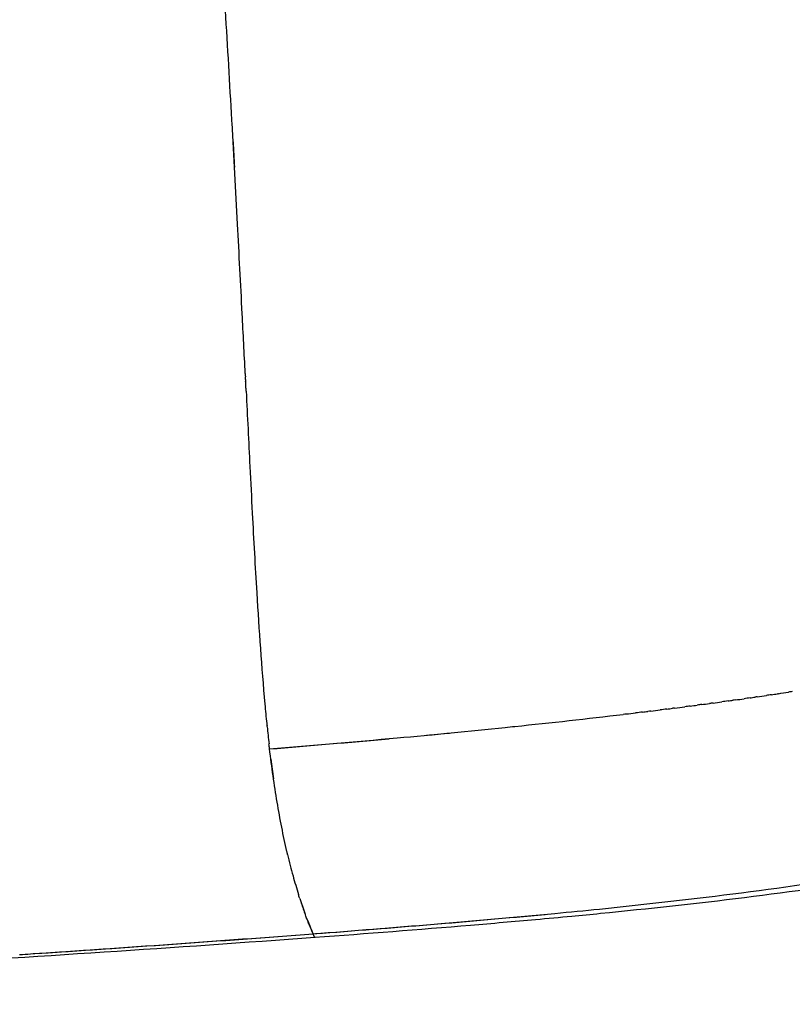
# Model space of a CAD drawing. Header units: millimetres. Extents: x 0 to 1905, y 0 to 2577.
# Tile 6 of 70: x 1690 to 1770, y 18 to 119. Entities that reach past the tile are written whole.
import ezdxf

# ---------------------------------------------------------------- set-up
doc = ezdxf.new("R2010")
doc.units = ezdxf.units.MM
doc.header["$MEASUREMENT"] = 0
doc.layers.add('Crea2D$visibili$linee', color=7, linetype='Continuous', true_color=0x000000)

msp = doc.modelspace()

# ---------------------------------------------------------------- linework, layer by layer
at = {"layer": 'Crea2D$visibili$linee'}
for centre, radius, start, end in [((-863.46, -35.51), 2579.6, 3.20434, 3.4541), ((-6658.5, -336.51), 8382.47, 2.857442, 2.858199), ((1899.97, 65.82), 185.27, 185.2675, 185.8901), ((1883.14, 64.17), 168.35, 186.0298, 186.6316), ((1636.47, 1057.63), 1016.52, 275.22491, 275.85259), ((1643.59, 984.46), 943.01, 275.38359, 275.5274), ((1609.93, 1348.63), 1308.73, 274.64769, 275.18589), ((1855.57, 60.84), 140.58, 187.224, 188.0581), ((1765.36, 43.89), 48.67, 198.3449, 199.8766), ((1514.3, 2733.96), 2716.54, 273.7448, 274.35209)]:
    msp.add_arc(centre, radius, start, end, dxfattribs=at)
for points, knots in [([(1713.48, 82.69), (1713.37, 84.73), (1713.12, 89.82), (1712.67, 98.4), (1712.31, 105.03), (1712.11, 108.58), (1712.11, 108.68)], [6.5248851, 6.5248851, 6.5248851, 6.5248851, 6.6035115, 6.7205851, 6.8527885, 6.8565152, 6.8565152, 6.8565152, 6.8565152]), ([(1713.57, 80.87), (1713.7, 78.29), (1713.9, 74.13), (1714.25, 67.24), (1714.7, 59.12), (1715.14, 52.6), (1715.49, 48.81)], [0, 0, 0, 0, 7.73452, 12.506314, 20.695898, 32.117783, 32.117783, 32.117783, 32.117783]), ([(1740.12, 46.41), (1740.46, 46.45), (1744.5, 46.86), (1748.54, 47.31), (1752.23, 47.75)], [2.3128085, 2.3128085, 2.3128085, 2.3128085, 2.3258777, 2.4704398, 2.4704398, 2.4704398, 2.4704398]), ([(1717.82, 33.38), (1717.8, 33.49), (1717.58, 34.4), (1717.21, 36.16), (1716.74, 38.75), (1716.32, 41.42), (1716.09, 43.28), (1715.97, 44.21)], [5.3122711, 5.3122711, 5.3122711, 5.3122711, 5.3345151, 5.5011448, 5.6675872, 5.8341888, 6, 6, 6, 6]), ([(1717.82, 33.38), (1718, 32.63), (1718.35, 31.22), (1718.74, 29.91), (1718.93, 29.28)], [4.6877308, 4.6877308, 4.6877308, 4.6877308, 4.8434522, 4.988392, 4.988392, 4.988392, 4.988392]), ([(1745.22, 27.35), (1746.75, 27.49), (1748.27, 27.64), (1759.54, 28.8), (1769.23, 29.97), (1778.82, 31.62)], [0.421875, 0.421875, 0.421875, 0.421875, 0.5, 0.5, 1, 1, 1, 1]), ([(1779.28, 31.07), (1769.58, 29.44), (1759.77, 28.3), (1749.9, 27.32), (1748.91, 27.22), (1746.7, 27.01), (1742.26, 26.6), (1733.48, 25.84), (1725.94, 25.26), (1720.62, 24.87)], [0.016477, 0.016477, 0.016477, 0.016477, 30.27586, 30.27586, 30.27586, 33.24508, 36.958404, 43.650417, 59.662774, 59.662774, 59.662774, 59.662774]), ([(1719.06, 28.89), (1719.24, 28.34), (1719.43, 27.77), (1719.63, 27.23), (1719.64, 27.21)], [5.0566836, 5.0566836, 5.0566836, 5.0566836, 5.4521986, 5.4723486, 5.4723486, 5.4723486, 5.4723486]), ([(1720.45, 25.25), (1720.32, 25.53), (1720.13, 25.97), (1719.9, 26.54), (1719.75, 26.91), (1719.67, 27.12), (1719.64, 27.21)], [4, 4, 4, 4, 4.2399003, 4.3667017, 4.4611916, 4.5285426, 4.5285426, 4.5285426, 4.5285426]), ([(1690.35, 23.13), (1690.72, 23.15), (1700.77, 23.81), (1710.79, 24.55), (1720.45, 25.25)], [3.8281532, 3.8281532, 3.8281532, 3.8281532, 3.8344952, 4, 4, 4, 4]), ([(1720.62, 24.88), (1720.61, 24.88), (1720.59, 24.89), (1720.53, 25.04), (1720.47, 25.18), (1720.44, 25.25)], [2.8426812, 2.8426812, 2.8426812, 2.8426812, 3.1769364, 3.5100733, 3.7600776, 3.7600776, 3.7600776, 3.7600776]), ([(1720.62, 24.87), (1706.23, 23.81), (1691.79, 22.86), (1662.47, 21.16), (1647.59, 20.42), (1632.68, 19.83), (1617.76, 19.23), (1602.83, 18.78), (1573.28, 18.19), (1558.66, 18.03), (1544.05, 18.03)], [1.139126, 1.139126, 1.139126, 1.139126, 44.903825, 44.903825, 89.792372, 89.792372, 89.792372, 134.681727, 134.681727, 178.526806, 178.526806, 178.526806, 178.526806]), ([(1720.63, 24.88), (1720.62, 24.88), (1720.6, 24.88), (1720.54, 25.02), (1720.52, 25.07)], [2.0120012, 2.0120012, 2.0120012, 2.0120012, 2.5007346, 2.7393361, 2.7393361, 2.7393361, 2.7393361])]:
    msp.add_open_spline(points, degree=3, knots=knots, dxfattribs=at)
for points in [[(1712.23, 106.45), (1712.28, 105.58), (1712.33, 104.72), (1712.37, 103.85)], [(1713.48, 82.69), (1713.48, 82.58), (1713.49, 82.47), (1713.49, 82.35)], [(1713.51, 82.08), (1713.5, 82.17), (1713.5, 82.26), (1713.49, 82.35)], [(1713.51, 82.08), (1713.51, 82.01), (1713.51, 81.93), (1713.52, 81.86)], [(1713.54, 81.47), (1713.53, 81.6), (1713.52, 81.73), (1713.52, 81.86)], [(1713.57, 80.87), (1713.56, 81.03), (1713.55, 81.2), (1713.54, 81.36)], [(1765.23, 49.44), (1765.4, 49.47), (1765.58, 49.49), (1765.76, 49.52)], [(1765.97, 49.55), (1765.9, 49.54), (1765.83, 49.53), (1765.76, 49.52)], [(1765.97, 49.55), (1766.28, 49.59), (1766.59, 49.64), (1766.9, 49.68)], [(1767.42, 49.76), (1767.25, 49.74), (1767.07, 49.71), (1766.9, 49.68)], [(1767.42, 49.76), (1767.63, 49.79), (1767.83, 49.82), (1768.03, 49.85)], [(1768.14, 49.87), (1768.11, 49.86), (1768.07, 49.86), (1768.03, 49.85)], [(1768.14, 49.87), (1768.49, 49.92), (1768.83, 49.97), (1769.17, 50.02)], [(1769.56, 50.09), (1769.43, 50.07), (1769.3, 50.05), (1769.17, 50.03)], [(1757.49, 48.39), (1757.85, 48.44), (1758.2, 48.49), (1758.55, 48.53)], [(1759.09, 48.6), (1758.91, 48.58), (1758.73, 48.55), (1758.55, 48.53)], [(1759.09, 48.6), (1759.33, 48.63), (1759.57, 48.66), (1759.82, 48.7)], [(1760.27, 48.76), (1760.12, 48.74), (1759.97, 48.72), (1759.82, 48.7)], [(1760.27, 48.76), (1760.54, 48.79), (1760.81, 48.83), (1761.08, 48.86)], [(1761.44, 48.91), (1761.32, 48.9), (1761.2, 48.88), (1761.08, 48.86)], [(1761.44, 48.91), (1761.74, 48.95), (1762.04, 48.99), (1762.34, 49.04)], [(1762.98, 49.12), (1762.76, 49.09), (1762.55, 49.06), (1762.34, 49.04)], [(1762.98, 49.12), (1763.14, 49.15), (1763.31, 49.17), (1763.48, 49.19)], [(1763.73, 49.23), (1763.65, 49.22), (1763.56, 49.2), (1763.48, 49.19)], [(1763.73, 49.23), (1764.03, 49.27), (1764.32, 49.31), (1764.62, 49.35)], [(1765.23, 49.44), (1765.03, 49.41), (1764.82, 49.38), (1764.62, 49.35)], [(1752.55, 47.78), (1752.44, 47.77), (1752.34, 47.76), (1752.23, 47.75)], [(1752.55, 47.79), (1752.86, 47.82), (1753.18, 47.86), (1753.5, 47.9)], [(1754.22, 47.99), (1753.98, 47.96), (1753.74, 47.93), (1753.5, 47.9)], [(1754.22, 47.99), (1754.4, 48.01), (1754.58, 48.03), (1754.76, 48.05)], [(1755.05, 48.09), (1754.95, 48.08), (1754.86, 48.06), (1754.76, 48.05)], [(1755.05, 48.09), (1755.37, 48.13), (1755.7, 48.17), (1756.03, 48.21)], [(1756.69, 48.29), (1756.47, 48.26), (1756.25, 48.24), (1756.03, 48.21)], [(1756.69, 48.29), (1756.89, 48.32), (1757.09, 48.34), (1757.29, 48.37)], [(1757.49, 48.39), (1757.43, 48.39), (1757.36, 48.38), (1757.29, 48.37)], [(1715.69, 46.81), (1715.69, 46.74), (1715.7, 46.67), (1715.71, 46.6)], [(1715.72, 46.49), (1715.71, 46.53), (1715.71, 46.56), (1715.71, 46.6)], [(1715.97, 44.21), (1715.95, 44.38), (1715.93, 44.56), (1715.91, 44.73)], [(1715.97, 44.21), (1720.33, 44.57), (1724.69, 44.94), (1729.04, 45.34)], [(1718.98, 29.13), (1718.96, 29.18), (1718.95, 29.23), (1718.93, 29.28)], [(1719.06, 28.89), (1719.03, 28.97), (1719.01, 29.05), (1718.98, 29.13)], [(1720.44, 25.25), (1728.72, 25.91), (1736.99, 26.56), (1745.22, 27.34)], [(1719.74, 26.94), (1719.97, 26.36), (1720.21, 25.81), (1720.44, 25.25)], [(1720.67, 25.27), (1728.53, 25.87), (1736.39, 26.51), (1744.21, 27.25)]]:
    msp.add_open_spline(points, degree=3, dxfattribs=at)

doc.saveas('drawing.dxf')
